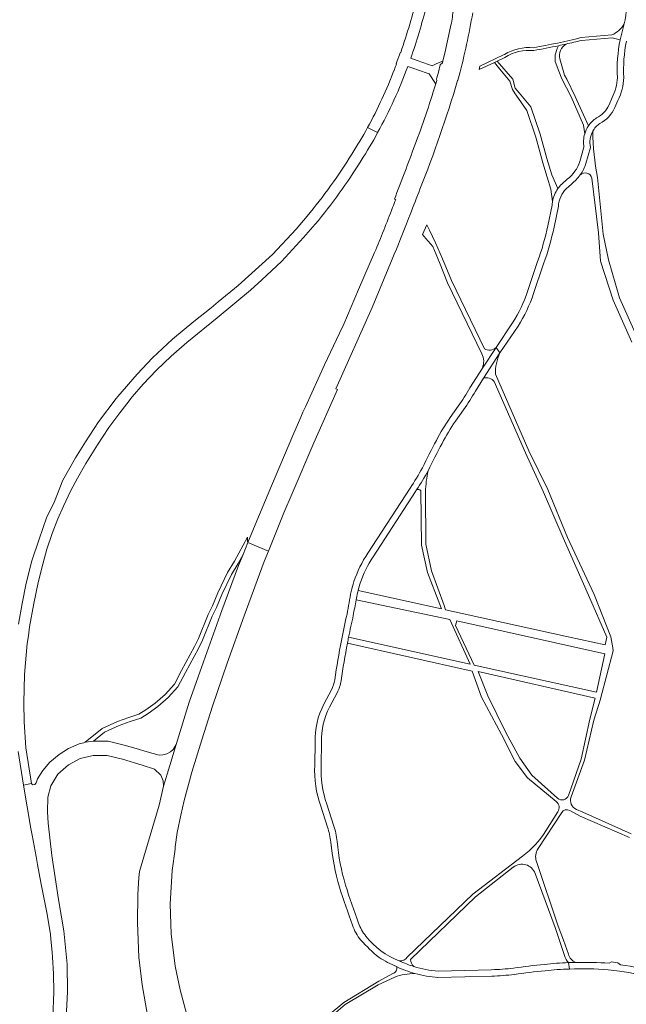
# Model space of a CAD drawing. Extents: x 148869 to 161638, y 453607 to 469810.
# Tile 120 of 256: x 152737 to 152949, y 461525 to 461870. Entities that reach past the tile are written whole.
import ezdxf

# ---------------------------------------------------------------- set-up
doc = ezdxf.new("R2010")
doc.units = 0
doc.layers.add('B-RO-VH-VERHARDING_ASFALT-GV', color=251, linetype='CONTINUOUS', lineweight=18)
doc.layers.add('B-RO-VH-VERHARDING_FUNDERING_ZAND-GV', color=251, linetype='CONTINUOUS', lineweight=18)

msp = doc.modelspace()

# ---------------------------------------------------------------- linework, layer by layer
at = {"layer": 'B-RO-VH-VERHARDING_ASFALT-GV'}
for points in [[(152876.41, 461878.05, -0.024312), (152870.52, 461858.17)], [(152947.83, 461879.59, -0.186503), (152948.66, 461868.17)], [(152874.05, 461856.09, 0.018006), (152879.52, 461874.3)], [(152888.96, 461873.21, -0.016492), (152888.11, 461867.68)], [(152890.91, 461850.04, 0.026152), (152895.69, 461872.02)], [(152947.27, 461862.61, 0.064499), (152946.31, 461849.31)], [(152948.55, 461849.33, -0.064967), (152949.46, 461862.12)], [(152868.33, 461852.16, -0.033774), (152858.94, 461831.86)], [(152862.47, 461830.09, 0.037139), (152873.02, 461853.27)], [(152869.11, 461854.27, 0.006217), (152868.33, 461852.16)], [(152883.16, 461848.3, -0.121735), (152883.14, 461849.22)], [(152883.14, 461849.22, 0.121735), (152883.16, 461848.3)], [(152946.31, 461849.31, -0.105243), (152944.47, 461842.33)], [(152946.5, 461841.38, 0.105971), (152948.55, 461849.33)], [(152882.77, 461847.13, -0.015753), (152875.46, 461825.68)], [(152877.24, 461810.27, 0.021493), (152890.4, 461848.3)], [(152943.36, 461839.78, -0.177533), (152939.02, 461835.27)], [(152940.14, 461833.33, 0.173951), (152945.42, 461838.89)], [(152939.02, 461835.27, 0.099789), (152936.17, 461832.43)], [(152858.94, 461831.86, -0.016276), (152853.45, 461822.56)], [(152936.17, 461832.43, 0.075115), (152934.88, 461829.67)], [(152937.66, 461830.57, -0.117799), (152940.14, 461833.33)], [(152856.7, 461820.33, 0.016597), (152862.47, 461830.09)], [(152934.88, 461829.67, 0.115425), (152934.6, 461825.03)], [(152936.9, 461824.94, -0.183953), (152937.66, 461830.57)], [(152875.46, 461825.68, -0.005557), (152868.31, 461806.84)], [(152853.45, 461822.56, -0.033365), (152837.86, 461800.91)], [(152840.64, 461798.06, 0.034888), (152856.7, 461820.33)], [(152933.17, 461819.97, -0.153606), (152928.77, 461813.85)], [(152933.31, 461815.34, 0.075671), (152935.31, 461819.32)], [(152930.2, 461812.12, 0.076264), (152933.31, 461815.34)], [(152926.81, 461812.1, 0.044437), (152925.49, 461810.51)], [(152873.83, 461801.52, 0.001284), (152877.24, 461810.27)], [(152925.49, 461810.51, 0.105264), (152923.6, 461805.98)], [(152925.66, 461804.39, -0.17962), (152928.35, 461810.47)], [(152868.77, 461806.66, -0.001173), (152867.69, 461803.86)], [(152923.6, 461805.98, 0.027954), (152923.43, 461804.7)], [(152867.69, 461803.86, -0.005141), (152861.42, 461788.12)], [(152867.58, 461785.8, 0.00205), (152873.24, 461800.02)], [(152921.95, 461797.55, -0.034874), (152918.4, 461784.97)], [(152920.51, 461784.23, 0.034785), (152924.14, 461797.09)], [(152914.84, 461774.52, -0.063471), (152909.65, 461763.62)], [(152911.54, 461762.41, 0.063402), (152916.96, 461773.8)], [(152894.72, 461740.82, -0.021267), (152890.66, 461734.47)], [(152892.5, 461733.19, 0.02146), (152896.65, 461739.69)], [(152887.85, 461730.45, 0.036193), (152883.02, 461722.44)], [(152885, 461721.4, -0.036377), (152889.69, 461729.16)], [(152883.02, 461722.44, 0.009992), (152878.12, 461712.88)], [(152880.11, 461711.85, -0.010007), (152885, 461721.4)], [(152878.12, 461712.88, -0.024787), (152873.8, 461705.78)], [(152876.07, 461705.14, 0.02267), (152880.11, 461711.85)], [(152875.67, 461704.54, 0.001922), (152876.07, 461705.14)], [(152859.03, 461682.99, 0.069115), (152854.18, 461673.08)], [(152856.35, 461672.5, -0.068545), (152860.89, 461681.76)], [(152854.18, 461673.08, 0.022331), (152853.22, 461669.64)], [(152853.22, 461669.64, 0.010221), (152851.78, 461661.71)], [(152855.41, 461669.13, -0.00513), (152855.6, 461669.91)], [(152855.6, 461669.91, -0.01782), (152856.35, 461672.5)], [(152853.96, 461661.2, -0.004775), (152854.93, 461666.66)], [(152854.93, 461666.66, -0.002024), (152855.41, 461669.13)], [(152851.78, 461661.71, 0.008701), (152849.8, 461652.49)], [(152852.32, 461653.66, -0.007172), (152853.96, 461661.2)], [(152849.8, 461652.49, 0.012958), (152847.47, 461638.74)], [(152851.9, 461651.57, -0.001839), (152852.32, 461653.66)], [(152849.69, 461638.42, -0.012406), (152851.9, 461651.57)], [(152847.47, 461638.74, -0.08241), (152846.35, 461635.26)], [(152848.33, 461634.22, 0.082598), (152849.69, 461638.42)], [(152843.66, 461630.19, 0.126299), (152840.58, 461616.91)], [(152842.82, 461616.92, -0.126838), (152845.64, 461629.15)], [(152840.48, 461608.85, 0.100728), (152842.6, 461594.52)], [(152844.72, 461595.24, -0.101279), (152842.72, 461608.78)], [(152844.94, 461587.23, -0.053522), (152846.07, 461581.92)], [(152848.3, 461582.15, 0.053495), (152847.07, 461587.92)], [(152846.07, 461581.92, 0.046085), (152849.08, 461566.24)], [(152851.22, 461566.89, -0.046025), (152848.3, 461582.15)], [(152855.76, 461553.67, -0.009206), (152851.22, 461566.89)], [(152849.08, 461566.24, 0.009204), (152853.65, 461552.91)], [(152853.65, 461552.91, 0.087979), (152856.62, 461547.65)], [(152858.35, 461549.08, -0.087925), (152855.76, 461553.67)], [(152870.04, 461540.42, -0.136982), (152858.35, 461549.08)], [(152856.62, 461547.65, 0.039078), (152862.95, 461541.65)], [(152862.95, 461541.65, 0.039074), (152869.08, 461538.4)], [(152875.15, 461538.44, -0.036208), (152870.04, 461540.42)], [(152920.8, 461539.21, 0.013838), (152909.95, 461537.87)], [(152929.22, 461539.8, 0.015437), (152920.8, 461539.21)], [(152931.71, 461539.87, 0.004815), (152929.22, 461539.8)], [(152943.38, 461539.62, 0.021334), (152931.71, 461539.87)], [(152960.44, 461535.93, 0.050535), (152947.39, 461539.09)], [(152869.08, 461538.4, 0.042732), (152875.5, 461536)], [(152883.6, 461536.86, -0.056882), (152875.15, 461538.44)], [(152875.5, 461536, 0.051068), (152883.55, 461534.61)], [(152909.95, 461537.87, -0.017833), (152902.32, 461537.32)], [(152902.39, 461535.08, 0.017962), (152910.24, 461535.65)], [(152910.24, 461535.65, -0.013837), (152921.02, 461536.98)], [(152921.02, 461536.98, -0.016973), (152929.56, 461537.58)], [(152929.56, 461537.58, -0.026975), (152943.09, 461537.32)], [(152943.09, 461537.32, -0.008281), (152947.08, 461536.87)], [(152947.08, 461536.87, -0.050919), (152959.74, 461533.8)]]:
    msp.add_lwpolyline(points, format="xyb", dxfattribs=at)
at = {"layer": 'B-RO-VH-VERHARDING_ASFALT-GV', "flags": 128}
for points in [[(152888.11, 461867.68), (152886.19, 461858.97), (152885.27, 461855.06), (152885.15, 461854.51), (152884.34, 461853.8), (152883.69, 461851.28), (152883.14, 461849.22)], [(152948.66, 461868.17), (152947.27, 461862.61)], [(152870.52, 461858.17), (152870.44, 461858.2), (152868.98, 461854.32), (152869.11, 461854.27)], [(152883.14, 461849.22), (152883.69, 461851.28), (152884.34, 461853.8), (152885.15, 461854.51), (152885.27, 461855.06), (152883.13, 461854.29), (152881.5, 461853.51), (152880.25, 461853.97), (152876.31, 461855.34), (152874.05, 461856.09)], [(152873.02, 461853.27), (152874.36, 461852.77), (152879.8, 461850.86), (152880.44, 461850.63), (152882.73, 461847.23), (152882.77, 461847.13), (152883.16, 461848.3)], [(152890.4, 461848.3), (152890.45, 461848.46), (152890.91, 461850.04)], [(152883.16, 461848.3), (152882.77, 461847.13)], [(152944.47, 461842.33), (152943.36, 461839.78)], [(152945.42, 461838.89), (152946.5, 461841.38)], [(152858.94, 461831.86), (152862.47, 461830.09)], [(152862.47, 461830.09), (152858.94, 461831.86)], [(152934.6, 461825.03), (152933.17, 461819.97)], [(152935.31, 461819.32), (152936.9, 461824.94)], [(152928.77, 461813.85), (152926.81, 461812.1)], [(152928.35, 461810.47), (152930.2, 461812.12)], [(152868.31, 461806.84), (152868.77, 461806.66)], [(152923.43, 461804.7), (152921.95, 461797.55)], [(152924.14, 461797.09), (152925.66, 461804.39)], [(152837.86, 461800.91), (152833.97, 461796.32), (152825.69, 461787.49), (152813.68, 461776.58), (152806.68, 461770.95), (152804.3, 461768.86), (152798.19, 461764.08), (152790.79, 461757.82), (152783.8, 461751.28), (152778.39, 461745.65), (152771.64, 461737.81), (152771.02, 461737.09), (152764.87, 461728.95), (152760.33, 461722.01), (152756.86, 461716.41), (152752.41, 461708.6), (152749.42, 461701.06), (152746.7, 461695.33), (152744.09, 461687.95), (152741.56, 461680.38), (152739.59, 461672.47), (152738.18, 461665.39), (152736.92, 461658.22)], [(152873.24, 461800.02), (152873.83, 461801.52)], [(152741.44, 461602.47), (152739.48, 461614.96), (152738.85, 461623.99), (152738.76, 461630.63), (152738.95, 461640.54), (152739.96, 461651.4), (152740.33, 461654.05), (152740.77, 461657.31), (152742.23, 461665.42), (152743.78, 461672.79), (152745.36, 461679.19), (152746.83, 461684.36), (152748.7, 461689.93), (152750.68, 461694.99), (152752.59, 461699.51), (152755.06, 461704.71), (152757.49, 461709.28), (152760.48, 461714.37), (152764.52, 461720.86), (152768.51, 461726.98), (152772.3, 461732.15), (152774.72, 461735.24), (152776.62, 461737.66), (152780.48, 461742.13), (152785.1, 461747.01), (152790.26, 461751.93), (152795.73, 461756.67), (152806.34, 461765.31), (152818.02, 461774.97), (152821.98, 461778.65), (152828.87, 461785.05), (152836.52, 461793.4), (152840.64, 461798.06)], [(152861.42, 461788.12), (152855.76, 461775.18), (152850.61, 461763.15), (152849.11, 461759.97), (152843.89, 461748.94), (152837.19, 461734.21), (152836.36, 461732.35), (152835.57, 461730.64), (152832.82, 461724.19), (152825.36, 461706.53), (152819.02, 461691.51), (152817.09, 461686.77), (152824.29, 461683.77), (152829.67, 461697.12), (152832.6, 461703.91), (152840.2, 461721.58), (152848.38, 461740.3)], [(152848.38, 461740.3), (152847.84, 461740.46), (152860.55, 461768.93), (152867.58, 461785.8)], [(152918.4, 461784.97), (152914.84, 461774.52)], [(152916.96, 461773.8), (152920.51, 461784.23)], [(152909.65, 461763.62), (152903.85, 461754.93), (152905.21, 461753.05), (152911.54, 461762.41)], [(152896.65, 461739.69), (152899.42, 461744.27), (152905.21, 461753.05), (152903.85, 461754.93), (152899.07, 461747.76), (152894.72, 461740.82)], [(152890.66, 461734.47), (152887.85, 461730.45)], [(152889.69, 461729.16), (152892.5, 461733.19)], [(152873.8, 461705.78), (152859.03, 461682.99)], [(152860.89, 461681.76), (152875.67, 461704.54)], [(152796.72, 461518.02), (152793.42, 461530.31), (152791.72, 461538.53), (152790.28, 461549.88), (152789.94, 461560.21), (152790.62, 461572.07), (152791.63, 461579.54), (152791.72, 461580.33), (152792.41, 461585.3), (152793.64, 461591.37), (152794.79, 461596.49), (152797.46, 461606.44), (152797.46, 461606.46), (152800.97, 461617.76), (152804.77, 461629.51), (152809.84, 461644.54), (152815.78, 461661.14), (152822.81, 461680.1), (152824.29, 461683.77), (152817.09, 461686.77), (152815.39, 461682.56), (152813.84, 461678.73), (152808, 461662.96), (152801.58, 461645.04), (152796.6, 461630.96), (152792.05, 461616.11), (152789.81, 461608.81), (152787.57, 461601.5), (152786.07, 461594.86), (152779.76, 461573.68), (152779.25, 461571.65), (152778.91, 461569.53), (152778.57, 461563.69), (152778.48, 461553.78), (152778.91, 461541.74), (152780.1, 461532), (152782.05, 461521.41)], [(152846.35, 461635.26), (152843.66, 461630.19)], [(152845.64, 461629.15), (152848.33, 461634.22)], [(152753.43, 461518.27), (152754.06, 461529.61), (152753.96, 461539.26), (152752.72, 461550.91), (152750.85, 461561.89), (152748.6, 461577.24), (152747.29, 461588.53), (152746.98, 461592.57), (152747.09, 461597.67), (152748.18, 461601.7), (152750.65, 461605.7), (152754.4, 461609.01), (152758.44, 461611.15), (152763.01, 461612.29), (152767.88, 461612.3), (152773.2, 461611.02), (152780.14, 461608.89), (152784.47, 461607.49), (152786.6, 461605.43), (152787.45, 461603.41), (152787.57, 461601.5), (152789.81, 461608.81), (152792.05, 461616.11), (152790.97, 461614.37), (152790.08, 461613.59), (152788.8, 461612.88), (152787.32, 461612.43), (152786.13, 461612.39), (152781.9, 461613.49), (152778, 461614.69), (152773.81, 461615.91), (152768.23, 461617.22), (152763.48, 461617.31), (152763.13, 461617.26), (152763.09, 461617.25), (152762.97, 461617.24), (152760.33, 461616.89), (152760.24, 461616.87), (152759.92, 461616.78), (152759.76, 461616.74), (152758.1, 461616.32), (152754.43, 461614.68), (152751.07, 461612.6), (152747.82, 461609.9), (152745.35, 461607.02), (152743.58, 461604.07), (152743.12, 461602.67), (152742.55, 461602.11), (152741.73, 461602.05), (152741.44, 461602.47), (152738.62, 461601.93), (152741.24, 461586.74), (152741.63, 461584.43), (152743.08, 461576.88), (152743.57, 461574.18), (152744.73, 461567.78), (152746.92, 461556.71), (152748.07, 461549.68), (152748.23, 461548.14), (152748.72, 461543.39), (152748.82, 461541.67), (152749.15, 461535.88), (152749.2, 461529.49), (152748.84, 461520.67)], [(152840.58, 461616.91), (152840.48, 461608.85)], [(152842.72, 461608.78), (152842.82, 461616.92)], [(152736.73, 461613.6), (152738.62, 461601.93), (152741.44, 461602.47)], [(152842.6, 461594.52), (152844.94, 461587.23)], [(152847.07, 461587.92), (152844.72, 461595.24)], [(152929.22, 461539.8), (152929.56, 461537.58)], [(152929.56, 461537.58), (152929.22, 461539.8)], [(152947.39, 461539.09), (152946.44, 461539.71), (152944.23, 461540.04), (152943.38, 461539.62)], [(152902.32, 461537.32), (152883.6, 461536.86)], [(152883.55, 461534.61), (152902.39, 461535.08)]]:
    msp.add_lwpolyline(points, dxfattribs=at)
at = {"layer": 'B-RO-VH-VERHARDING_FUNDERING_ZAND-GV', "flags": 128}
for points in [[(152933.75, 461862.33), (152944.41, 461863.29), (152947.27, 461862.61), (152948.66, 461868.17)], [(152944.32, 461864.28), (152933.59, 461863.32)], [(152925.72, 461860.5), (152925.19, 461859.5), (152924.51, 461857.3), (152924.52, 461854.97), (152925.82, 461851.63), (152926.9, 461848.97), (152930.14, 461842.65), (152934.48, 461832.66), (152934.88, 461829.67)], [(152898.2, 461853.36), (152897.94, 461852.13), (152903.31, 461854.67), (152904.3, 461855.14), (152906.97, 461856.41)], [(152906.77, 461857.46), (152906.49, 461857.29), (152898.2, 461853.36)], [(152936.17, 461832.43), (152931.54, 461842.68), (152928.63, 461848.77), (152927.81, 461850.24), (152926.12, 461855.91)], [(152925.49, 461810.51), (152923.35, 461815.37), (152921.6, 461821.03), (152919.29, 461829.52), (152916.01, 461839.15), (152911.95, 461843.99), (152910.57, 461845.68), (152909.72, 461848.79), (152904.3, 461855.14), (152903.31, 461854.67), (152905.21, 461852.34)], [(152905.21, 461852.34), (152908.68, 461848.1), (152909.59, 461845.15), (152910.59, 461843.67), (152910.9, 461843.2), (152914.61, 461837.85), (152917.77, 461828.48), (152920.17, 461819.52), (152921.76, 461814.53), (152923.01, 461810.27), (152923.6, 461805.98)], [(152936.9, 461824.94), (152935.31, 461819.32)], [(152937.37, 461814.22), (152939.68, 461795.03), (152940.43, 461785.19), (152944.85, 461771.5), (152951.36, 461756.84)], [(152953.56, 461757.77), (152947.01, 461772.36), (152943.16, 461785.66), (152941.28, 461794.61), (152939.38, 461814.41)], [(152879.67, 461797.9), (152878.18, 461794.49), (152879.36, 461793.1), (152881.78, 461790.25), (152884.05, 461784.67), (152886.93, 461777.56), (152898.91, 461752.77)], [(152899.77, 461754.53), (152888.3, 461778.35), (152885.1, 461786), (152882.74, 461791.61), (152880.61, 461795.96), (152879.67, 461797.9)], [(152899.07, 461747.76), (152903.85, 461754.93)], [(152905.21, 461753.05), (152899.42, 461744.27)], [(152930.09, 461597.79), (152934.76, 461610.65), (152938.09, 461624.66), (152940.34, 461631.92), (152940.37, 461632.03), (152944.83, 461648.89), (152944.65, 461649.93), (152943.99, 461653.78), (152938.19, 461668.56), (152928.87, 461688.47), (152921.98, 461705.26), (152915.34, 461718.8), (152903.65, 461745.57)], [(152903.25, 461743.03), (152914.11, 461718.08), (152920.45, 461704.31), (152927.38, 461688.35), (152936.21, 461668.29), (152942.64, 461653.68), (152942.05, 461650.95), (152929.09, 461653.79), (152886.23, 461663.19), (152885.68, 461664.72), (152881.31, 461676.79), (152879.33, 461686.19), (152879.2, 461704.43)], [(152877.54, 461704.83), (152877.77, 461685.82), (152879.88, 461676.22), (152884.16, 461665.12), (152884.79, 461663.51), (152855.6, 461669.91)], [(152854.93, 461666.66), (152887.7, 461659.78), (152894.84, 461644.23), (152852.32, 461653.66)], [(152851.9, 461651.57), (152895.48, 461641.71), (152898.79, 461632.62), (152905.73, 461619.65), (152910.56, 461610.21), (152914.86, 461604.39), (152924.92, 461596.15)], [(152925.37, 461597.32), (152916.4, 461605.42), (152912.18, 461611.34), (152907.27, 461620.34), (152901.03, 461633.07), (152897.64, 461641.64), (152938.57, 461632.32), (152938.56, 461632.26), (152936.68, 461624.97), (152933.65, 461610.93), (152929.19, 461598.29)], [(152918.55, 461579.71), (152926.81, 461592.32)], [(152925.49, 461592.56), (152921.24, 461585.87)], [(152929.64, 461593.02), (152933.26, 461591.02), (152950.47, 461583.54)], [(152951.12, 461584.82), (152934.17, 461592.39), (152931.96, 461593.37)], [(152913.08, 461576.99), (152895.73, 461563.78), (152872.84, 461541.75)], [(152873.99, 461540.95), (152896.68, 461562.8), (152909.9, 461573.19)], [(152929.18, 461542.72), (152927.47, 461547.68), (152925.56, 461552.55), (152917.97, 461575.19)], [(152917.52, 461571.03), (152924.49, 461552.1), (152927.76, 461542.26)], [(152867.73, 461536.04), (152862.92, 461533.3)], [(152862.92, 461533.3), (152850.61, 461525.87), (152838.95, 461516.2), (152832.39, 461511.62), (152825.85, 461504.74), (152829.46, 461506.2), (152829.66, 461506.43), (152832.35, 461509.6), (152833.58, 461511.05), (152839.67, 461515.4), (152851.15, 461525.15), (152862.68, 461532.06), (152868.43, 461534.72)]]:
    msp.add_lwpolyline(points, dxfattribs=at)
at = {"layer": 'B-RO-VH-VERHARDING_FUNDERING_ZAND-GV'}
for points in [[(152948.66, 461868.17, -0.177471), (152944.32, 461864.28)], [(152933.59, 461863.32, -0.015041), (152916.99, 461859.81)], [(152916.99, 461859.81, 0.155694), (152906.77, 461857.46)], [(152917.04, 461858.8, 0.007605), (152925.72, 461860.5)], [(152925.72, 461860.5, 0.002276), (152928.33, 461861.07)], [(152928.33, 461861.07, -0.002276), (152925.72, 461860.5)], [(152926.12, 461855.91, -0.303001), (152928.33, 461861.07)], [(152928.33, 461861.07, 0.004967), (152933.75, 461862.33)], [(152906.97, 461856.41, -0.163518), (152917.04, 461858.8)], [(152934.88, 461829.67, -0.075115), (152936.17, 461832.43)], [(152937.66, 461830.57, 0.183953), (152936.9, 461824.94)], [(152939.38, 461814.41, -0.04282), (152937.66, 461830.57)], [(152935.31, 461819.32, -0.075671), (152933.31, 461815.34)], [(152933.31, 461815.34, -0.572995), (152937.37, 461814.22)], [(152923.6, 461805.98, -0.105264), (152925.49, 461810.51)], [(152898.91, 461752.77, -0.217064), (152899.07, 461747.76)], [(152903.85, 461754.93, -0.324107), (152899.77, 461754.53)], [(152903.65, 461745.57, -0.116201), (152905.21, 461753.05)], [(152899.42, 461744.27, -0.282335), (152903.25, 461743.03)], [(152880.11, 461711.85, -0.02267), (152876.07, 461705.14)], [(152879.2, 461704.43, -0.047464), (152880.11, 461711.85)], [(152876.07, 461705.14, -0.412044), (152877.54, 461704.83)], [(152855.6, 461669.91, 0.00513), (152855.41, 461669.13)], [(152855.41, 461669.13, 0.002024), (152854.93, 461666.66)], [(152852.32, 461653.66, 0.001839), (152851.9, 461651.57)], [(152929.19, 461598.29, -0.535379), (152925.37, 461597.32)], [(152931.96, 461593.37, -0.393362), (152930.09, 461597.79)], [(152924.92, 461596.15, -0.379907), (152925.49, 461592.56)], [(152926.81, 461592.32, -0.39259), (152929.64, 461593.02)], [(152921.24, 461585.87, -0.088795), (152913.08, 461576.99)], [(152917.97, 461575.19, -0.230213), (152918.55, 461579.71)], [(152909.9, 461573.19, -0.509497), (152917.52, 461571.03)], [(152927.76, 461542.26, 0.120804), (152929.22, 461539.8)], [(152931.71, 461539.87, -0.221281), (152929.18, 461542.72)], [(152872.84, 461541.75, -0.30543), (152870.04, 461540.42)], [(152870.04, 461540.42, 0.036208), (152875.15, 461538.44)], [(152875.15, 461538.44, -0.222681), (152873.99, 461540.95)], [(152929.22, 461539.8, -0.004815), (152931.71, 461539.87)], [(152869.08, 461538.4, -0.440068), (152867.73, 461536.04)], [(152868.43, 461534.72, -0.09126), (152875.5, 461536)], [(152875.5, 461536, -0.042732), (152869.08, 461538.4)]]:
    msp.add_lwpolyline(points, format="xyb", dxfattribs=at)
at = {"layer": 'B-RO-VH-VERHARDING_FUNDERING_ZAND-GV', "flags": 128}
for points in [[(152815.39, 461682.56), (152817.09, 461686.77), (152817.01, 461687.02), (152816.99, 461688.1), (152816.98, 461688.64), (152812.4, 461680.2), (152810, 461676.26), (152806.62, 461669.2), (152804.72, 461664.64), (152803.19, 461661.59), (152799.85, 461653.19), (152798.46, 461650.32), (152793.9, 461641.96), (152791.41, 461637.16), (152788.17, 461633.56), (152784.68, 461630.53), (152781.45, 461628.22), (152778.97, 461626.72), (152775.41, 461625.53), (152771.52, 461624.16), (152766.14, 461621.67), (152760.24, 461616.87), (152760.33, 461616.89), (152762.97, 461617.24), (152763.09, 461617.25), (152766.94, 461620.39), (152772.08, 461622.77), (152775.89, 461624.11), (152779.61, 461625.35), (152782.27, 461626.97), (152785.61, 461629.35), (152789.23, 461632.49), (152792.65, 461636.3), (152795.23, 461641.25), (152799.8, 461649.64), (152801.23, 461652.59), (152804.56, 461660.97), (152806.08, 461664.02), (152807.99, 461668.59), (152811.32, 461675.54), (152813.7, 461679.45)], [(152890.18, 461659.37), (152941.94, 461647.8), (152938.93, 461634.39), (152896.18, 461643.89), (152889.67, 461657.69)]]:
    msp.add_lwpolyline(points, close=True, dxfattribs=at)

doc.saveas('drawing.dxf')
